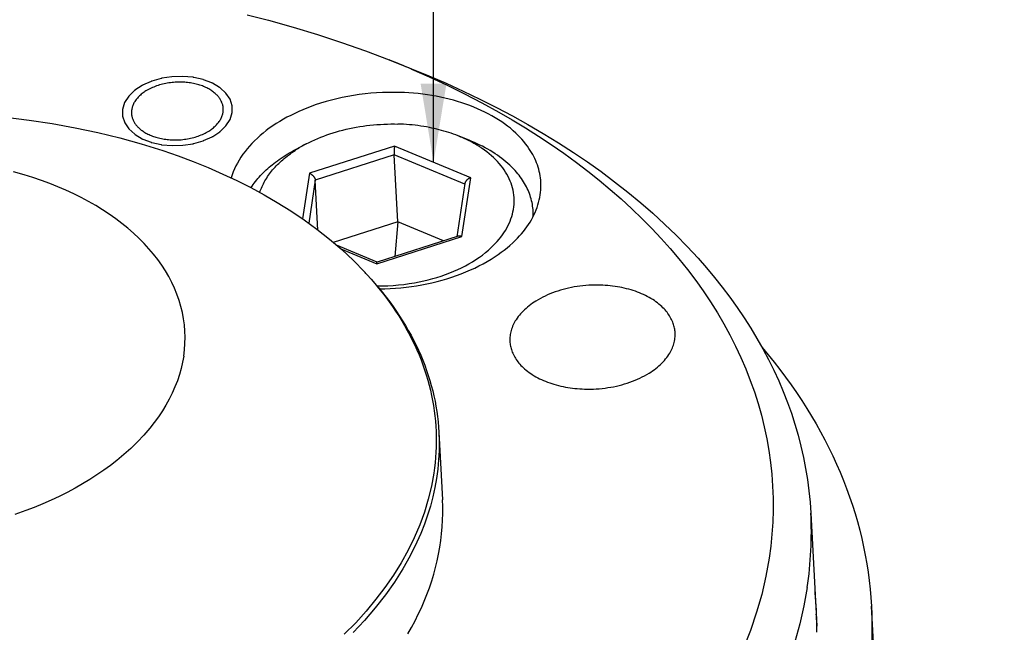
# Model space of a CAD drawing. Extents: x 0 to 1189, y 0 to 841.
# Tile 19 of 76: x 142 to 180, y 193 to 216. Entities that reach past the tile are written whole.
import ezdxf

# ---------------------------------------------------------------- set-up
doc = ezdxf.new("R2010")
doc.units = 0
doc.header["$LTSCALE"] = 65.395
doc.layers.get('0').update_dxf_attribs({"linetype": 'CONTINUOUS'})
doc.layers.add('connessioni_resistenze_BL7', color=7, linetype='CONTINUOUS')
doc.styles.get("Standard").update_dxf_attribs({"font": 'txt', "width": 0.8})
doc.dimstyles.get("Standard").update_dxf_attribs({"dimtxt": 3, "dimasz": 3, "dimexe": 2, "dimexo": 0, "dimtad": 1, "dimtxsty": 'STANDARD', "dimblk": '_ARROW_FILLED', "dimblk1": '_ARROW_FILLED', "dimblk2": '_ARROW_FILLED', "dimcen": 0.09, "dimazin": 3, "dimtol": 1, "dimtp": 0.01, "dimtm": 0.01, "dimtfac": 1, "dimtofl": 0, "dimtmove": 0, "dimatfit": 3, "dimtolj": 1})

# ---------------------------------------------------------------- blocks, each defined once
blk = doc.blocks.new('_ARROW_FILLED')
at = {"color": 0, "linetype": 'BYBLOCK'}
blk.add_solid([(0, 0), (-1, 0.167), (-1, -0.167)], dxfattribs=at)
blk = doc.blocks.new('CONNESSIONI_RESISTENZE_BL7', base_point=(128.078, 185.895))
at = {"layer": 'connessioni_resistenze_BL7', "color": 2, "linetype": 'CONTINUOUS'}
for p, q in [((156.316, 214.595), (157.163, 214.258)), ((148.444, 213.971), (148.035, 213.957)), ((148.84, 213.934), (148.444, 213.971)), ((146.613, 213.427), (146.393, 213.213)), ((146.393, 213.213), (146.236, 212.97)), ((150.251, 213.1), (150.094, 213.332)), ((150.332, 212.85), (150.251, 213.1)), ((146.236, 212.97), (146.155, 212.71)), ((146.155, 212.71), (146.156, 212.453)), ((150.333, 212.592), (150.332, 212.85)), ((146.156, 212.453), (146.237, 212.203)), ((150.095, 212.09), (150.252, 212.333)), ((150.252, 212.333), (150.333, 212.592)), ((146.237, 212.203), (146.394, 211.97)), ((149.875, 211.875), (150.095, 212.09)), ((159.361, 211.536), (158.938, 211.705)), ((147.648, 211.368), (148.044, 211.332)), ((148.044, 211.332), (148.453, 211.345)), ((152.746, 211.186), (153.15, 211.399)), ((156.515, 211.315), (153.274, 210.282)), ((159.415, 210.108), (156.515, 211.315)), ((156.499, 210.978), (153.494, 210.02)), ((156.634, 208.432), (156.499, 210.978)), ((159.186, 209.86), (156.499, 210.978)), ((153.274, 210.282), (153.011, 208.545)), ((153.494, 210.02), (153.245, 208.38)), ((153.595, 208.12), (153.494, 210.02)), ((159.075, 207.868), (159.415, 210.108)), ((159.191, 209.888), (158.884, 207.865)), ((161.805, 208.655), (161.796, 208.827)), ((156.634, 208.432), (154.182, 207.65)), ((156.634, 208.432), (156.531, 207.115)), ((158.381, 207.705), (156.634, 208.432)), ((155.835, 206.835), (159.075, 207.868)), ((158.939, 207.883), (155.854, 206.899)), ((155.856, 206.899), (154.31, 207.542)), ((154.465, 207.405), (155.835, 206.835)), ((158.205, 200.417), (158.342, 197.844)), ((172.371, 197.332), (172.598, 193.034)), ((175.197, 184.003), (174.678, 193.798))]:
    blk.add_line(p, q, dxfattribs=at)
for points in [[(150.904, 216.313), (151.715, 216.106), (152.649, 215.847), (153.577, 215.567), (154.498, 215.266), (155.411, 214.942), (156.316, 214.595)], [(157.158, 214.248), (157.839, 213.949), (158.513, 213.636), (159.181, 213.307), (159.841, 212.964), (160.493, 212.606), (161, 212.313), (161.501, 212.01), (161.996, 211.697), (162.485, 211.374), (162.966, 211.04), (163.44, 210.696), (163.879, 210.362), (164.31, 210.019), (164.733, 209.667), (165.148, 209.304), (165.554, 208.932), (165.951, 208.549), (166.315, 208.18), (166.67, 207.802), (167.014, 207.416), (167.349, 207.02), (167.672, 206.615), (167.984, 206.202), (168.271, 205.798), (168.546, 205.385), (168.81, 204.965), (169.054, 204.548), (169.286, 204.124), (169.504, 203.693), (169.704, 203.265), (169.891, 202.831), (170.064, 202.392), (170.219, 201.954), (170.36, 201.512), (170.486, 201.066), (170.596, 200.62), (170.691, 200.172), (170.77, 199.721), (170.834, 199.27), (170.882, 198.817), (170.914, 198.362), (170.931, 197.907), (170.932, 197.452), (170.918, 196.997), (170.888, 196.54), (170.842, 196.084), (170.781, 195.629)], [(157.163, 214.258), (157.822, 213.989), (158.475, 213.707), (159.124, 213.413), (159.766, 213.106), (160.403, 212.787), (161.002, 212.47), (161.594, 212.141), (162.18, 211.799), (162.757, 211.445), (163.327, 211.077), (163.859, 210.717), (164.382, 210.345), (164.897, 209.96), (165.402, 209.564), (165.896, 209.154), (166.354, 208.755), (166.801, 208.345), (167.238, 207.923), (167.662, 207.489), (168.075, 207.043), (168.391, 206.683), (168.698, 206.316), (168.996, 205.941), (169.285, 205.559), (169.564, 205.17), (169.832, 204.773), (170.081, 204.385), (170.319, 203.99), (170.546, 203.589), (170.757, 203.19), (170.957, 202.786), (171.145, 202.376), (171.318, 201.969), (171.48, 201.557), (171.629, 201.14), (171.764, 200.725), (171.886, 200.306), (171.995, 199.884), (172.091, 199.463), (172.173, 199.039), (172.243, 198.613), (172.299, 198.187), (172.341, 197.76), (172.371, 197.332)], [(147.244, 213.778), (146.919, 213.631), (146.914, 213.629), (146.909, 213.626), (146.904, 213.623), (146.9, 213.62)], [(147.621, 213.89), (147.267, 213.786), (147.261, 213.785), (147.255, 213.783), (147.249, 213.781), (147.244, 213.778)], [(148.035, 213.957), (147.646, 213.896), (147.639, 213.895), (147.633, 213.894), (147.627, 213.892), (147.621, 213.89)], [(149.22, 213.85), (148.865, 213.931), (148.859, 213.932), (148.853, 213.933), (148.847, 213.934), (148.84, 213.934)], [(149.562, 213.719), (149.242, 213.843), (149.237, 213.845), (149.231, 213.847), (149.226, 213.848), (149.22, 213.85)], [(148.411, 213.751), (148.349, 213.752), (148.287, 213.752), (148.225, 213.75), (148.163, 213.747), (148.102, 213.742), (148.04, 213.737), (147.979, 213.729), (147.919, 213.721), (147.858, 213.711), (147.798, 213.7), (147.738, 213.687), (147.678, 213.673), (147.621, 213.659), (147.565, 213.642), (147.508, 213.625), (147.453, 213.606), (147.397, 213.586), (147.342, 213.564), (147.291, 213.543), (147.241, 213.52), (147.191, 213.495), (147.142, 213.47), (147.094, 213.443), (147.047, 213.414), (147.01, 213.391), (146.974, 213.366), (146.939, 213.341), (146.904, 213.315), (146.87, 213.287), (146.837, 213.259), (146.805, 213.23), (146.777, 213.202), (146.749, 213.174), (146.723, 213.145), (146.697, 213.115), (146.673, 213.084), (146.65, 213.052), (146.628, 213.019), (146.609, 212.989), (146.591, 212.957), (146.575, 212.925), (146.56, 212.893), (146.546, 212.86), (146.534, 212.826), (146.524, 212.792), (146.516, 212.763), (146.509, 212.734), (146.504, 212.705), (146.5, 212.676), (146.497, 212.646), (146.496, 212.617), (146.496, 212.588), (146.496, 212.559)], [(146.9, 213.62), (146.629, 213.44), (146.624, 213.437), (146.62, 213.434), (146.616, 213.431), (146.613, 213.427)], [(149.992, 212.744), (149.989, 212.772), (149.986, 212.8), (149.982, 212.828), (149.976, 212.856), (149.969, 212.884), (149.962, 212.912), (149.953, 212.939), (149.942, 212.967), (149.931, 212.994), (149.918, 213.021), (149.905, 213.048), (149.89, 213.074), (149.875, 213.1), (149.859, 213.125), (149.84, 213.151), (149.821, 213.177), (149.801, 213.202), (149.78, 213.226), (149.758, 213.25), (149.735, 213.273), (149.712, 213.295), (149.682, 213.323), (149.651, 213.349), (149.619, 213.375), (149.586, 213.399), (149.552, 213.422), (149.518, 213.445), (149.481, 213.468), (149.442, 213.49), (149.403, 213.511), (149.364, 213.532), (149.324, 213.551), (149.283, 213.569), (149.239, 213.587), (149.195, 213.604), (149.15, 213.62), (149.105, 213.636), (149.06, 213.65), (149.014, 213.663), (148.96, 213.677), (148.906, 213.69), (148.852, 213.702), (148.797, 213.712), (148.743, 213.721), (148.687, 213.729), (148.632, 213.736), (148.577, 213.741), (148.522, 213.746), (148.466, 213.749), (148.411, 213.751)], [(149.853, 213.548), (149.581, 213.71), (149.577, 213.712), (149.572, 213.715), (149.567, 213.717), (149.562, 213.719)], [(150.094, 213.332), (149.87, 213.536), (149.866, 213.54), (149.862, 213.543), (149.858, 213.545), (149.853, 213.548)], [(156.713, 213.358), (156.492, 213.362), (156.272, 213.36), (156.051, 213.354), (155.831, 213.342), (155.61, 213.325), (155.392, 213.303), (155.174, 213.276), (154.957, 213.244), (154.741, 213.206), (154.526, 213.164), (154.318, 213.117), (154.111, 213.066), (153.905, 213.01), (153.7, 212.948), (153.498, 212.881), (153.338, 212.824), (153.179, 212.763), (153.022, 212.699), (152.867, 212.632), (152.713, 212.561), (152.56, 212.486), (152.419, 212.412), (152.281, 212.335), (152.144, 212.255), (152.009, 212.171), (151.876, 212.083), (151.746, 211.992), (151.629, 211.905), (151.514, 211.814), (151.402, 211.72), (151.292, 211.622), (151.186, 211.521), (151.084, 211.417), (150.993, 211.318), (150.905, 211.216), (150.822, 211.111), (150.742, 211.004), (150.666, 210.893), (150.595, 210.779), (150.533, 210.67), (150.475, 210.558), (150.422, 210.444), (150.375, 210.332), (150.334, 210.218), (150.298, 210.102)], [(162.088, 209.934), (162.082, 210.018), (162.073, 210.101), (162.061, 210.185), (162.046, 210.268), (162.028, 210.351), (162.007, 210.434), (161.983, 210.516), (161.956, 210.597), (161.926, 210.679), (161.893, 210.76), (161.857, 210.84), (161.819, 210.918), (161.777, 210.998), (161.733, 211.077), (161.686, 211.154), (161.636, 211.229), (161.573, 211.318), (161.508, 211.406), (161.439, 211.491), (161.367, 211.574), (161.293, 211.654), (161.217, 211.733), (161.138, 211.809), (161.035, 211.902), (160.929, 211.992), (160.82, 212.079), (160.709, 212.162), (160.595, 212.241), (160.479, 212.317), (160.35, 212.397), (160.22, 212.472), (160.087, 212.544), (159.953, 212.612), (159.816, 212.677), (159.679, 212.739), (159.53, 212.801), (159.379, 212.86), (159.227, 212.915), (159.074, 212.966), (158.919, 213.014), (158.764, 213.059), (158.6, 213.103), (158.434, 213.143), (158.268, 213.179), (158.101, 213.212), (157.933, 213.242), (157.765, 213.268), (157.59, 213.291), (157.415, 213.312), (157.24, 213.328), (157.065, 213.342), (156.889, 213.352), (156.713, 213.358)], [(148.077, 211.551), (148.139, 211.55), (148.201, 211.551), (148.263, 211.552), (148.325, 211.556), (148.386, 211.56), (148.448, 211.566), (148.509, 211.573), (148.569, 211.581), (148.63, 211.591), (148.69, 211.602), (148.75, 211.615), (148.81, 211.629), (148.867, 211.644), (148.923, 211.66), (148.98, 211.677), (149.036, 211.696), (149.091, 211.716), (149.146, 211.738), (149.197, 211.76), (149.247, 211.783), (149.297, 211.807), (149.346, 211.833), (149.394, 211.86), (149.441, 211.888), (149.478, 211.912), (149.514, 211.936), (149.549, 211.962), (149.584, 211.988), (149.618, 212.015), (149.651, 212.043), (149.683, 212.073), (149.711, 212.1), (149.739, 212.129), (149.765, 212.158), (149.791, 212.188), (149.815, 212.219), (149.838, 212.251), (149.86, 212.283), (149.879, 212.314), (149.897, 212.345), (149.913, 212.377), (149.928, 212.409), (149.942, 212.443), (149.954, 212.476), (149.965, 212.51), (149.972, 212.539), (149.979, 212.568), (149.984, 212.597), (149.988, 212.627), (149.991, 212.656), (149.992, 212.685), (149.992, 212.714), (149.992, 212.744)], [(141.706, 212.413), (142.605, 212.305), (143.48, 212.173), (144.35, 212.016), (145.216, 211.832), (146.047, 211.629), (146.871, 211.4), (147.687, 211.144), (148.268, 210.943), (148.844, 210.728), (149.414, 210.497), (149.977, 210.252), (150.512, 210), (151.04, 209.734), (151.546, 209.46), (152.044, 209.171), (152.561, 208.848), (153.067, 208.507), (153.56, 208.148), (154.039, 207.77), (154.502, 207.373), (154.947, 206.958), (155.371, 206.523)], [(146.496, 212.559), (146.499, 212.53), (146.502, 212.502), (146.506, 212.474), (146.512, 212.446), (146.519, 212.418), (146.526, 212.391), (146.535, 212.364), (146.546, 212.336), (146.557, 212.308), (146.57, 212.281), (146.583, 212.254), (146.598, 212.228), (146.613, 212.203), (146.629, 212.178), (146.648, 212.151), (146.667, 212.126), (146.687, 212.101), (146.708, 212.076), (146.73, 212.053), (146.753, 212.03), (146.776, 212.007), (146.806, 211.98), (146.837, 211.953), (146.869, 211.928), (146.902, 211.903), (146.936, 211.88), (146.97, 211.858), (147.007, 211.834), (147.046, 211.812), (147.085, 211.791), (147.124, 211.771), (147.165, 211.752), (147.205, 211.734), (147.249, 211.715), (147.293, 211.698), (147.338, 211.682), (147.383, 211.667), (147.428, 211.653), (147.474, 211.639), (147.528, 211.625), (147.582, 211.612), (147.636, 211.601), (147.691, 211.59), (147.746, 211.581), (147.801, 211.573), (147.856, 211.567), (147.911, 211.561), (147.966, 211.557), (148.022, 211.554), (148.077, 211.551)], [(146.394, 211.97), (146.618, 211.766), (146.622, 211.763), (146.626, 211.76), (146.63, 211.757), (146.635, 211.754)], [(153.15, 211.399), (153.258, 211.454), (153.368, 211.507), (153.479, 211.558), (153.591, 211.607), (153.704, 211.654), (153.818, 211.698), (153.933, 211.74), (154.054, 211.782), (154.177, 211.821), (154.299, 211.858), (154.423, 211.893), (154.547, 211.926), (154.672, 211.957), (154.797, 211.985), (154.927, 212.012), (155.056, 212.036), (155.187, 212.058), (155.317, 212.078), (155.448, 212.096), (155.58, 212.111), (155.711, 212.125), (155.844, 212.136), (155.977, 212.144), (156.11, 212.151), (156.243, 212.155), (156.376, 212.157), (156.509, 212.157), (156.642, 212.154)], [(158.938, 211.705), (158.849, 211.739), (158.76, 211.772), (158.67, 211.803), (158.58, 211.833), (158.489, 211.862), (158.398, 211.889), (158.306, 211.915), (158.214, 211.939), (158.122, 211.962), (158.029, 211.983), (157.936, 212.004), (157.843, 212.023), (157.734, 212.043), (157.626, 212.062), (157.517, 212.078), (157.408, 212.094), (157.299, 212.107), (157.19, 212.119), (157.08, 212.129), (156.971, 212.138), (156.861, 212.145), (156.752, 212.15), (156.642, 212.154)], [(146.635, 211.754), (146.907, 211.593), (146.911, 211.59), (146.916, 211.587), (146.921, 211.585), (146.926, 211.583)], [(146.926, 211.583), (147.246, 211.46), (147.251, 211.457), (147.257, 211.455), (147.262, 211.454), (147.268, 211.453)], [(148.867, 211.412), (149.221, 211.516), (149.227, 211.518), (149.233, 211.519), (149.239, 211.522), (149.244, 211.524)], [(149.244, 211.524), (149.569, 211.671), (149.574, 211.674), (149.579, 211.676), (149.584, 211.679), (149.588, 211.682)], [(149.588, 211.682), (149.859, 211.862), (149.864, 211.865), (149.868, 211.868), (149.872, 211.871), (149.875, 211.875)], [(159.832, 211.239), (159.804, 211.258), (159.775, 211.276), (159.747, 211.295), (159.718, 211.313), (159.682, 211.335), (159.647, 211.357), (159.61, 211.378), (159.574, 211.399), (159.538, 211.42), (159.501, 211.44), (159.464, 211.46), (159.427, 211.48), (159.39, 211.5), (159.352, 211.519)], [(161.796, 208.827), (161.791, 208.895), (161.784, 208.964), (161.775, 209.032), (161.764, 209.1), (161.751, 209.168), (161.736, 209.235), (161.718, 209.303), (161.698, 209.371), (161.677, 209.438), (161.653, 209.504), (161.627, 209.57), (161.6, 209.634), (161.569, 209.701), (161.537, 209.766), (161.503, 209.83), (161.467, 209.894), (161.429, 209.956), (161.39, 210.018), (161.347, 210.081), (161.302, 210.144), (161.256, 210.205), (161.208, 210.265), (161.159, 210.324), (161.108, 210.381), (161.042, 210.453), (160.974, 210.522), (160.904, 210.59), (160.833, 210.655), (160.759, 210.719), (160.68, 210.785), (160.599, 210.848), (160.517, 210.91), (160.433, 210.969), (160.348, 211.027), (160.255, 211.087), (160.16, 211.145), (160.064, 211.201), (159.966, 211.255), (159.868, 211.307), (159.768, 211.357), (159.668, 211.405), (159.566, 211.45), (159.464, 211.494), (159.361, 211.536)], [(147.268, 211.453), (147.623, 211.372), (147.629, 211.37), (147.635, 211.369), (147.641, 211.368), (147.648, 211.368)], [(148.453, 211.345), (148.842, 211.407), (148.849, 211.408), (148.855, 211.409), (148.861, 211.41), (148.867, 211.412)], [(151.046, 209.73), (151.087, 209.791), (151.13, 209.851), (151.174, 209.91), (151.219, 209.969), (151.265, 210.026), (151.313, 210.083), (151.361, 210.138), (151.413, 210.195), (151.465, 210.25), (151.518, 210.304), (151.573, 210.357), (151.628, 210.409), (151.684, 210.46), (151.741, 210.51), (151.799, 210.56), (151.858, 210.608), (151.918, 210.655), (151.978, 210.701), (152.051, 210.756), (152.125, 210.809), (152.2, 210.86), (152.276, 210.911), (152.352, 210.96), (152.43, 211.007), (152.508, 211.054), (152.587, 211.099), (152.666, 211.143), (152.746, 211.186)], [(151.382, 209.55), (151.402, 209.606), (151.423, 209.663), (151.445, 209.719), (151.469, 209.774), (151.495, 209.828), (151.521, 209.882), (151.549, 209.936), (151.579, 209.988), (151.611, 210.044), (151.645, 210.098), (151.68, 210.152), (151.717, 210.204), (151.754, 210.256), (151.793, 210.308), (151.833, 210.358), (151.873, 210.407), (151.918, 210.459), (151.964, 210.511), (152.011, 210.561), (152.059, 210.61), (152.108, 210.659), (152.158, 210.706), (152.208, 210.752), (152.26, 210.798), (152.316, 210.846), (152.373, 210.893), (152.43, 210.938), (152.489, 210.983), (152.548, 211.027), (152.608, 211.069), (152.669, 211.111), (152.73, 211.152)], [(155.846, 205.993), (156.052, 205.994), (156.257, 206), (156.463, 206.011), (156.668, 206.028), (156.873, 206.05), (157.077, 206.078), (157.28, 206.111), (157.453, 206.144), (157.626, 206.181), (157.797, 206.223), (157.968, 206.268), (158.132, 206.316), (158.295, 206.368), (158.457, 206.425), (158.617, 206.485), (158.769, 206.548), (158.92, 206.614), (159.068, 206.684), (159.214, 206.759), (159.35, 206.834), (159.484, 206.913), (159.616, 206.996), (159.745, 207.083), (159.863, 207.168), (159.978, 207.258), (160.09, 207.352), (160.198, 207.45), (160.276, 207.525), (160.352, 207.603), (160.426, 207.684), (160.496, 207.767), (160.564, 207.852), (160.625, 207.934), (160.682, 208.017), (160.736, 208.103), (160.788, 208.191), (160.835, 208.281), (160.876, 208.367), (160.914, 208.455), (160.948, 208.544), (160.979, 208.635), (161.005, 208.727), (161.026, 208.816), (161.043, 208.906), (161.057, 208.997), (161.065, 209.088), (161.07, 209.18), (161.07, 209.271), (161.066, 209.362), (161.058, 209.452), (161.046, 209.542), (161.029, 209.631), (161.008, 209.722), (160.982, 209.811), (160.953, 209.899), (160.92, 209.985), (160.883, 210.07), (160.84, 210.158), (160.794, 210.244), (160.744, 210.327), (160.691, 210.409), (160.635, 210.488), (160.571, 210.57), (160.505, 210.65), (160.436, 210.728), (160.364, 210.803), (160.29, 210.875), (160.207, 210.95), (160.122, 211.022), (160.035, 211.092), (159.946, 211.159), (159.855, 211.223)], [(156.515, 211.315), (156.513, 211.301), (156.511, 211.287), (156.509, 211.273), (156.508, 211.259), (156.506, 211.245), (156.504, 211.223), (156.503, 211.201), (156.501, 211.179), (156.5, 211.158), (156.499, 211.134), (156.498, 211.111), (156.498, 211.087), (156.497, 211.063), (156.497, 211.049), (156.497, 211.035), (156.498, 211.021), (156.498, 211.007), (156.498, 210.993), (156.499, 210.978)], [(148.486, 203.322), (148.516, 203.558), (148.533, 203.796), (148.538, 204.034), (148.531, 204.272), (148.512, 204.508), (148.48, 204.743), (148.435, 204.979), (148.379, 205.212), (148.311, 205.441), (148.229, 205.673), (148.136, 205.9), (148.033, 206.122), (147.915, 206.347), (147.787, 206.566), (147.649, 206.779), (147.495, 206.995), (147.333, 207.204), (147.162, 207.406), (146.975, 207.611), (146.78, 207.808), (146.578, 207.997), (146.359, 208.188), (146.133, 208.371), (145.901, 208.546), (145.652, 208.721), (145.398, 208.888), (145.139, 209.047), (144.863, 209.205), (144.583, 209.355), (144.298, 209.497), (143.998, 209.636), (143.694, 209.767), (143.387, 209.89), (143.066, 210.009), (142.742, 210.12), (142.415, 210.223), (142.002, 210.341)], [(153.274, 210.282), (153.282, 210.278), (153.29, 210.274), (153.298, 210.271), (153.306, 210.266), (153.314, 210.262), (153.321, 210.258), (153.329, 210.253), (153.336, 210.248), (153.344, 210.243), (153.351, 210.238), (153.359, 210.232), (153.368, 210.226), (153.376, 210.219), (153.383, 210.212), (153.391, 210.205), (153.399, 210.198), (153.406, 210.191), (153.413, 210.183), (153.42, 210.175), (153.426, 210.169), (153.431, 210.162), (153.436, 210.156), (153.441, 210.149), (153.446, 210.142), (153.451, 210.135), (153.456, 210.128), (153.46, 210.121), (153.464, 210.114), (153.468, 210.106), (153.472, 210.098), (153.475, 210.093), (153.477, 210.087), (153.48, 210.081), (153.482, 210.075), (153.484, 210.069), (153.486, 210.063), (153.488, 210.057), (153.489, 210.051), (153.491, 210.045), (153.492, 210.039), (153.493, 210.032), (153.494, 210.026), (153.494, 210.02)], [(159.415, 210.108), (159.406, 210.105), (159.397, 210.102), (159.389, 210.099), (159.38, 210.095), (159.372, 210.092), (159.363, 210.087), (159.355, 210.083), (159.347, 210.079), (159.338, 210.074), (159.331, 210.07), (159.324, 210.065), (159.317, 210.06), (159.31, 210.056), (159.303, 210.051), (159.296, 210.045), (159.289, 210.04), (159.283, 210.034), (159.276, 210.029), (159.27, 210.023), (159.264, 210.018), (159.259, 210.012), (159.254, 210.007), (159.249, 210.001), (159.244, 209.996), (159.239, 209.99), (159.234, 209.984), (159.23, 209.978), (159.225, 209.971), (159.221, 209.965), (159.217, 209.958), (159.214, 209.953), (159.211, 209.948), (159.209, 209.943), (159.206, 209.938), (159.204, 209.932), (159.202, 209.927), (159.199, 209.921), (159.198, 209.916), (159.196, 209.91), (159.194, 209.905), (159.193, 209.899), (159.192, 209.893), (159.191, 209.888)], [(155.945, 205.877), (156.148, 205.881), (156.35, 205.89), (156.552, 205.903), (156.754, 205.92), (156.956, 205.942), (157.157, 205.968), (157.354, 205.998), (157.551, 206.032), (157.746, 206.07), (157.941, 206.113), (158.135, 206.16), (158.327, 206.212), (158.511, 206.265), (158.693, 206.323), (158.873, 206.385), (159.053, 206.451), (159.23, 206.522), (159.406, 206.598), (159.569, 206.672), (159.729, 206.751), (159.888, 206.834), (160.044, 206.922), (160.198, 207.013), (160.349, 207.11), (160.465, 207.189), (160.58, 207.271), (160.692, 207.356), (160.802, 207.444), (160.909, 207.535), (161.014, 207.629), (161.116, 207.727), (161.196, 207.808), (161.274, 207.892), (161.35, 207.978), (161.423, 208.067), (161.49, 208.153), (161.555, 208.241), (161.616, 208.331), (161.675, 208.423), (161.728, 208.512), (161.779, 208.604), (161.826, 208.697), (161.869, 208.791), (161.908, 208.884), (161.944, 208.978), (161.976, 209.073), (162.004, 209.169), (162.028, 209.263), (162.048, 209.358), (162.064, 209.454), (162.077, 209.551), (162.085, 209.646), (162.09, 209.742), (162.091, 209.838), (162.088, 209.934)], [(159.075, 207.868), (159.071, 207.87), (159.067, 207.872), (159.062, 207.873), (159.058, 207.875), (159.053, 207.877), (159.049, 207.878), (159.045, 207.879), (159.04, 207.881), (159.035, 207.882), (159.031, 207.883), (159.026, 207.884), (159.022, 207.885), (159.017, 207.886), (159.012, 207.887), (159.008, 207.887), (159.003, 207.888), (158.999, 207.888), (158.996, 207.889), (158.992, 207.889), (158.989, 207.889), (158.985, 207.889), (158.982, 207.889), (158.978, 207.889), (158.974, 207.889), (158.971, 207.889), (158.967, 207.888), (158.964, 207.888), (158.96, 207.888), (158.957, 207.887), (158.953, 207.886), (158.95, 207.886), (158.946, 207.885), (158.943, 207.884), (158.939, 207.883)], [(155.835, 206.835), (155.836, 206.839), (155.837, 206.844), (155.837, 206.848), (155.838, 206.852), (155.839, 206.856), (155.84, 206.861), (155.84, 206.864), (155.841, 206.866), (155.842, 206.869), (155.842, 206.872), (155.843, 206.875), (155.844, 206.878), (155.844, 206.88), (155.845, 206.882), (155.845, 206.883), (155.846, 206.884), (155.846, 206.886), (155.846, 206.887), (155.847, 206.888), (155.847, 206.89), (155.848, 206.891), (155.848, 206.892), (155.849, 206.893), (155.849, 206.894), (155.85, 206.895), (155.85, 206.895), (155.851, 206.896), (155.851, 206.897), (155.851, 206.897), (155.852, 206.897), (155.852, 206.898), (155.852, 206.898), (155.852, 206.898), (155.853, 206.898), (155.853, 206.899), (155.853, 206.899), (155.854, 206.899)], [(155.47, 206.417), (155.621, 206.252), (155.769, 206.084), (155.915, 205.914), (156.057, 205.74), (156.195, 205.565), (156.331, 205.386), (156.462, 205.205), (156.59, 205.021), (156.708, 204.843), (156.822, 204.664), (156.933, 204.482), (157.04, 204.298), (157.143, 204.112), (157.242, 203.923), (157.336, 203.733), (157.427, 203.54), (157.51, 203.352), (157.589, 203.161), (157.664, 202.969), (157.735, 202.776), (157.8, 202.583), (157.86, 202.39), (157.916, 202.194), (157.968, 201.998), (158.014, 201.803), (158.056, 201.606), (158.093, 201.409), (158.125, 201.211), (158.152, 201.013), (158.175, 200.815), (158.193, 200.616), (158.205, 200.417)], [(155.47, 206.416), (155.619, 206.25), (155.764, 206.081), (155.907, 205.909), (156.047, 205.734), (156.183, 205.557), (156.311, 205.383), (156.436, 205.206), (156.557, 205.028), (156.674, 204.846), (156.788, 204.663), (156.895, 204.482), (156.998, 204.299), (157.097, 204.114), (157.192, 203.928), (157.282, 203.739), (157.367, 203.552), (157.447, 203.364), (157.523, 203.175), (157.595, 202.983), (157.662, 202.79), (157.724, 202.599), (157.782, 202.407), (157.834, 202.213), (157.883, 202.019), (157.926, 201.823), (157.965, 201.628), (157.999, 201.433), (158.028, 201.236), (158.053, 201.039), (158.073, 200.842), (158.088, 200.645), (158.098, 200.447), (158.104, 200.249), (158.104, 200.051), (158.1, 199.853), (158.092, 199.654), (158.078, 199.455), (158.06, 199.257), (158.037, 199.059), (158.01, 198.862)], [(164.355, 206.022), (164.244, 206.024), (164.132, 206.023), (164.021, 206.02), (163.91, 206.014), (163.799, 206.006), (163.688, 205.996), (163.578, 205.983), (163.469, 205.968), (163.36, 205.95), (163.252, 205.93), (163.144, 205.907), (163.037, 205.882), (162.934, 205.856), (162.832, 205.827), (162.731, 205.795), (162.63, 205.761), (162.53, 205.725), (162.432, 205.686), (162.34, 205.647), (162.25, 205.605), (162.16, 205.562), (162.072, 205.516), (161.985, 205.467), (161.9, 205.415), (161.834, 205.373), (161.769, 205.329), (161.705, 205.284), (161.643, 205.236), (161.582, 205.187), (161.522, 205.136), (161.465, 205.083), (161.414, 205.034), (161.364, 204.983), (161.317, 204.93), (161.271, 204.876), (161.227, 204.821), (161.185, 204.763), (161.146, 204.705), (161.115, 204.656), (161.087, 204.606), (161.06, 204.555), (161.035, 204.503), (161.013, 204.452), (160.992, 204.401), (160.974, 204.349), (160.958, 204.296), (160.944, 204.244), (160.933, 204.192), (160.923, 204.139), (160.916, 204.086), (160.911, 204.034), (160.908, 203.981), (160.908, 203.928), (160.909, 203.876)], [(167.2, 204.209), (167.197, 204.253), (167.193, 204.298), (167.186, 204.342), (167.178, 204.386), (167.169, 204.43), (167.158, 204.474), (167.145, 204.517), (167.131, 204.56), (167.112, 204.61), (167.091, 204.66), (167.069, 204.709), (167.044, 204.756), (167.018, 204.803), (166.991, 204.849), (166.961, 204.895), (166.928, 204.942), (166.893, 204.988), (166.857, 205.033), (166.819, 205.077), (166.78, 205.12), (166.739, 205.161), (166.698, 205.201), (166.643, 205.251), (166.587, 205.299), (166.529, 205.344), (166.47, 205.388), (166.41, 205.43), (166.349, 205.471), (166.281, 205.513), (166.211, 205.553), (166.141, 205.591), (166.07, 205.627), (165.998, 205.661), (165.925, 205.694), (165.846, 205.727), (165.766, 205.758), (165.686, 205.787), (165.605, 205.814), (165.523, 205.84), (165.441, 205.863), (165.354, 205.886), (165.266, 205.908), (165.178, 205.927), (165.09, 205.944), (165.001, 205.96), (164.912, 205.974), (164.819, 205.986), (164.727, 205.997), (164.634, 206.006), (164.541, 206.013), (164.448, 206.018), (164.355, 206.022)], [(163.755, 202.063), (163.866, 202.061), (163.977, 202.061), (164.089, 202.065), (164.2, 202.07), (164.311, 202.078), (164.422, 202.089), (164.531, 202.101), (164.641, 202.117), (164.749, 202.134), (164.858, 202.154), (164.966, 202.177), (165.073, 202.202), (165.176, 202.229), (165.278, 202.258), (165.379, 202.289), (165.48, 202.323), (165.579, 202.36), (165.678, 202.399), (165.77, 202.438), (165.86, 202.479), (165.95, 202.523), (166.038, 202.569), (166.125, 202.618), (166.21, 202.669), (166.276, 202.711), (166.341, 202.755), (166.404, 202.801), (166.467, 202.848), (166.528, 202.897), (166.587, 202.948), (166.645, 203.001), (166.696, 203.051), (166.745, 203.102), (166.793, 203.154), (166.839, 203.208), (166.883, 203.264), (166.924, 203.321), (166.964, 203.38), (166.994, 203.429), (167.023, 203.479), (167.05, 203.53), (167.075, 203.582), (167.097, 203.632), (167.117, 203.684), (167.136, 203.736), (167.152, 203.789), (167.165, 203.84), (167.177, 203.893), (167.186, 203.945), (167.194, 203.998), (167.199, 204.051), (167.202, 204.103), (167.202, 204.156), (167.2, 204.209)], [(148.486, 203.322), (148.443, 203.083), (148.389, 202.846), (148.323, 202.612), (148.243, 202.375), (148.152, 202.142), (148.051, 201.913), (147.935, 201.68), (147.808, 201.452), (147.672, 201.23), (147.521, 201.004), (147.36, 200.784), (147.191, 200.57), (146.962, 200.305), (146.722, 200.05), (146.47, 199.805), (146.21, 199.571), (145.94, 199.346), (145.693, 199.154), (145.44, 198.97), (145.182, 198.793), (144.908, 198.617), (144.629, 198.448), (144.346, 198.287), (144.047, 198.128), (143.745, 197.977), (143.438, 197.833), (143.119, 197.692), (142.795, 197.559), (142.469, 197.434), (142.059, 197.289)], [(160.909, 203.876), (160.912, 203.831), (160.917, 203.787), (160.923, 203.743), (160.931, 203.699), (160.941, 203.655), (160.952, 203.611), (160.965, 203.567), (160.979, 203.525), (160.998, 203.474), (161.018, 203.425), (161.041, 203.376), (161.065, 203.328), (161.091, 203.281), (161.119, 203.235), (161.148, 203.19), (161.182, 203.143), (161.216, 203.096), (161.253, 203.051), (161.291, 203.007), (161.33, 202.965), (161.37, 202.923), (161.412, 202.883), (161.466, 202.834), (161.523, 202.786), (161.58, 202.74), (161.639, 202.696), (161.7, 202.654), (161.761, 202.614), (161.829, 202.572), (161.898, 202.532), (161.968, 202.494), (162.04, 202.458), (162.112, 202.423), (162.185, 202.391), (162.264, 202.358), (162.343, 202.327), (162.424, 202.298), (162.505, 202.27), (162.587, 202.245), (162.669, 202.221), (162.756, 202.198), (162.844, 202.177), (162.932, 202.158), (163.02, 202.14), (163.109, 202.125), (163.198, 202.111), (163.29, 202.098), (163.383, 202.087), (163.476, 202.079), (163.569, 202.072), (163.662, 202.066), (163.755, 202.063)], [(170.517, 203.645), (170.748, 203.369), (170.973, 203.089), (171.194, 202.806), (171.409, 202.518), (171.62, 202.226), (171.825, 201.931), (172.024, 201.632), (172.217, 201.329), (172.399, 201.034), (172.574, 200.734), (172.744, 200.432), (172.907, 200.126), (173.061, 199.823), (173.21, 199.517), (173.351, 199.208), (173.487, 198.896), (173.614, 198.587), (173.734, 198.275), (173.848, 197.961), (173.955, 197.645), (174.055, 197.33), (174.147, 197.014), (174.232, 196.695), (174.311, 196.375), (174.382, 196.056), (174.445, 195.736), (174.502, 195.414), (174.552, 195.092), (174.594, 194.769), (174.629, 194.446), (174.657, 194.122), (174.678, 193.798)], [(158.205, 200.417), (158.217, 200.066), (158.213, 199.714), (158.194, 199.364), (158.161, 199.011), (158.112, 198.659), (158.05, 198.31), (157.971, 197.958), (157.879, 197.609), (157.773, 197.263), (157.65, 196.914), (157.514, 196.569), (157.365, 196.23), (157.11, 195.715), (156.829, 195.215), (156.511, 194.713), (156.168, 194.227), (155.781, 193.731), (155.371, 193.253), (154.94, 192.794)], [(158.01, 198.862), (157.919, 198.364), (157.8, 197.872), (157.65, 197.377), (157.472, 196.891), (157.264, 196.402), (157.03, 195.924), (156.763, 195.444), (156.473, 194.978), (156.151, 194.51), (155.807, 194.057), (155.431, 193.604), (155.035, 193.167), (154.599, 192.724)], [(157.021, 192.738), (157.162, 192.988), (157.298, 193.241), (157.42, 193.486), (157.536, 193.734), (157.645, 193.986), (157.747, 194.24), (157.842, 194.496), (157.93, 194.756), (158.007, 195.01), (158.077, 195.266), (158.14, 195.524), (158.194, 195.78), (158.241, 196.038), (158.279, 196.297), (158.309, 196.554), (158.332, 196.813), (158.346, 197.071), (158.353, 197.329), (158.351, 197.587), (158.342, 197.844)], [(170.781, 195.629), (170.657, 194.934), (170.498, 194.246), (170.306, 193.565), (170.074, 192.875), (169.81, 192.196)], [(172.231, 194.502), (172.108, 193.808), (171.952, 193.119), (171.763, 192.439)], [(174.678, 193.798), (174.692, 193.476), (174.698, 193.153), (174.697, 192.831), (174.69, 192.508)]]:
    blk.add_lwpolyline(points, dxfattribs=at)
for centre, radius, start, end in [((142.679, 180.312), 36.896, 66.894, 68.3094), ((157.065, 206.979), 5.083, 63.262, 68.3859), ((155.356, 207.141), 4.794, 122.8269, 123.212), ((155.51, 206.897), 5.083, 117.6719, 122.7996), ((157.598, 207.926), 3.996, 55.6, 56.0061), ((159.587, 208.71), 2.212, 358.1802, 3.0253), ((146.163, 197.938), 12.589, 42.3339, 42.9933), ((158.453, 196.602), 13.937, 351.3332, 3.0013), ((158.798, 192.957), 13.803, 3.0297, 5.7711), ((158.79, 192.957), 13.81, 359.3485, 3.0275), ((158.836, 192.073), 13.811, 4.852, 5.8867)]:
    blk.add_arc(centre, radius, start, end, dxfattribs=at)
at = {"layer": 'connessioni_resistenze_BL7', "color": 7, "linetype": 'CONTINUOUS', "annotation_type": 0, "has_hookline": 1, "hookline_direction": 1, "text_width": 49.81}
blk.add_leader([(158, 210.697), (158, 240), (234, 240), (232, 240), (230.7, 240)], dimstyle='STANDARD', override={"dimtad": 1}, dxfattribs=at)

msp = doc.modelspace()

# ---------------------------------------------------------------- block references
at = {"layer": 'connessioni_resistenze_BL7'}
msp.add_blockref('CONNESSIONI_RESISTENZE_BL7', (128.078, 185.895), dxfattribs=at)

doc.saveas('drawing.dxf')
